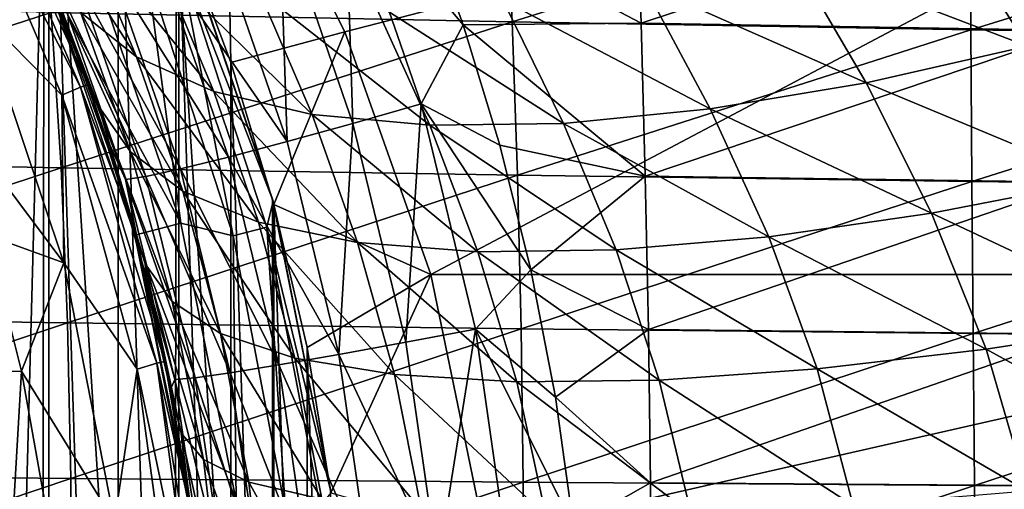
# Model space of a CAD drawing. Header units: metres. Extents: x -31 to 127, y -24 to 31.
# Tile 27 of 67: x 21 to 31, y 3 to 8. Entities that reach past the tile are written whole.
import ezdxf

# ---------------------------------------------------------------- set-up
doc = ezdxf.new("R2010")
doc.units = ezdxf.units.M
doc.layers.add('solid_13_381_041_XXX', color=7, linetype='CONTINUOUS')

msp = doc.modelspace()

# ---------------------------------------------------------------- linework, layer by layer
at = {"layer": 'solid_13_381_041_XXX'}
for points in [[(19.022402, 14.628772, -4), (20.728897, -12.095868, -4), (18.950666, -14.720345, -4)], [(20.770639, 12.024069, -4), (20.728897, -12.095868, -4), (19.022402, 14.628772, -4)], [(20.497093, -0.082362, 115.532135), (20.816034, 11.943295, 115.532135), (19.990934, 13.277484, 115.532135)], [(20.770639, 12.024069, -4), (22.140854, -9.251509, -4), (20.728897, -12.095868, -4)], [(22.16116, 9.205088, -4), (22.140854, -9.251509, -4), (20.770639, 12.024069, -4)], [(20.497093, -0.082362, 115.532135), (20.816002, -11.943326, 115.532135), (20.816034, 11.943295, 115.532135)], [(20.816002, -11.943326, 115.532135), (21.54834, -10.567223, 115.532135), (20.816034, 11.943295, 115.532135)], [(21.54834, -10.567223, 115.532135), (21.54834, 10.567225, 115.532135), (20.816034, 11.943295, 115.532135)], [(35.131618, 10.885698, 116.187302), (22.686037, 10.505085, 116.109634), (23.941031, 7.997251, 116.248863)], [(35.131618, 10.885698, 116.187302), (23.941031, 7.997251, 116.248863), (24.847712, 5.438401, 116.361153)], [(37.55788, 5.437597, 116.470985), (35.131618, 10.885698, 116.187302), (24.847712, 5.438401, 116.361153)], [(22.187971, -9.145625, 115.532135), (22.187971, 9.145627, 115.532135), (21.54834, 10.567225, 115.532135)], [(21.54834, -10.567223, 115.532135), (22.187971, -9.145625, 115.532135), (21.54834, 10.567225, 115.532135)], [(22.686037, 10.505085, 116.109634), (22.187971, 9.145627, 115.532135), (22.737679, 7.676275, 115.532135)], [(23.941031, 7.997251, 116.248863), (22.686037, 10.505085, 116.109634), (22.737679, 7.676275, 115.532135)], [(19.788193, 10.060391, 118.08213), (19.961714, 10.18988, 118.169998), (21.150467, 7.413598, 118.169998)], [(19.961714, 10.18988, 118.169998), (20.683689, 8.856354, 118.382133), (21.233395, 7.442646, 118.382133)], [(21.150467, 7.413598, 118.169998), (19.961714, 10.18988, 118.169998), (21.233395, 7.442646, 118.382133)], [(20.952869, 7.328891, 118.08213), (19.788193, 10.060391, 118.08213), (21.150467, 7.413598, 118.169998)], [(20.082506, 8.215299, 118.08213), (19.788193, 10.060391, 118.08213), (20.952869, 7.328891, 118.08213)], [(20.84288, 8.201351, 146.224792), (25.703979, 8.1053, 146.245865), (25.629982, 9.723948, 146.16571)], [(24.741758, 9.310999, 141.049774), (27.009171, 9.707214, 141.068634), (27.065559, 8.090971, 140.988083)], [(25.629982, 9.723948, 146.16571), (25.703979, 8.1053, 146.245865), (30.531134, 9.624097, 146.167725)], [(31.678143, 9.615313, 141.070953), (27.065559, 8.090971, 140.988083), (27.009171, 9.707214, 141.068634)], [(20.559179, 9.570928, 88.98336), (21.183258, 9.071985, 90.54364), (21.742626, 7.73563, 89.686691)], [(21.152754, 8.207346, 88.031013), (20.559179, 9.570928, 88.98336), (21.742626, 7.73563, 89.686691)], [(25.703979, 8.1053, 146.245865), (30.542135, 8.021161, 146.248016), (30.531134, 9.624097, 146.167725)], [(31.674383, 8.013791, 140.990631), (27.065559, 8.090971, 140.988083), (31.678143, 9.615313, 141.070953)], [(30.531134, 9.624097, 146.167725), (30.542135, 8.021161, 146.248016), (35.440216, 9.534927, 146.152618)], [(23.24905, 9.283735, 140.798172), (23.944599, 9.555555, 141.011139), (24.025677, 7.032745, 140.683517)], [(23.944599, 9.555555, 141.011139), (24.741758, 9.310999, 141.049774), (25.189831, 8.071012, 140.989487)], [(24.743555, 7.238369, 140.896591), (23.944599, 9.555555, 141.011139), (25.189831, 8.071012, 140.989487)], [(24.025677, 7.032745, 140.683517), (23.944599, 9.555555, 141.011139), (24.743555, 7.238369, 140.896591)], [(30.542135, 8.021161, 146.248016), (35.387848, 7.947121, 146.231537), (35.440216, 9.534927, 146.152618)], [(23.24905, 9.283735, 140.798172), (23.332808, 6.84098, 140.312637), (22.576441, 9.029621, 140.42746)], [(23.24905, 9.283735, 140.798172), (24.025677, 7.032745, 140.683517), (23.332808, 6.84098, 140.312637)], [(25.189831, 8.071012, 140.989487), (24.741758, 9.310999, 141.049774), (27.065559, 8.090971, 140.988083)], [(22.16116, 9.205088, -4), (23.171974, -6.249707, -4), (22.140854, -9.251509, -4)], [(23.177975, 6.227423, -4), (22.16116, 9.205088, -4), (22.173109, 9.184402, -1)], [(23.177975, 6.227423, -4), (23.171974, -6.249707, -4), (22.16116, 9.205088, -4)], [(22.190313, 8.785767, -0.500454), (23.18222, 6.211657, -1), (22.173109, 9.184402, -1)], [(23.177975, 6.227423, -4), (22.173109, 9.184402, -1), (23.18222, 6.211657, -1)], [(22.737679, -7.676274, 115.532135), (22.737679, 7.676275, 115.532135), (22.187971, 9.145627, 115.532135)], [(22.187971, -9.145625, 115.532135), (22.737679, -7.676274, 115.532135), (22.187971, 9.145627, 115.532135)], [(28.659328, 8.795362, 97.531952), (30.279541, 9.205205, 98.078491), (31.139957, 7.847566, 97.538742)], [(31.139957, 7.847566, 97.538742), (30.279541, 9.205205, 98.078491), (32.86552, 8.318833, 97.882057)], [(21.183258, 9.071985, 90.54364), (22.009384, 8.685497, 92.046738), (22.55728, 7.369374, 91.280823)], [(21.742626, 7.73563, 89.686691), (21.183258, 9.071985, 90.54364), (22.55728, 7.369374, 91.280823)], [(22.576441, 9.029621, 140.42746), (23.332808, 6.84098, 140.312637), (21.972408, 8.811571, 139.907715)], [(21.233395, 7.442646, 118.382133), (20.683689, 8.856354, 118.382133), (20.944885, 8.219597, 137.063751)], [(20.753422, 8.758, 86.347847), (21.337973, 7.222666, 85.383377), (20.796488, 8.588135, 84.144203)], [(21.678259, 6.733622, 87.164948), (21.337973, 7.222666, 85.383377), (20.753422, 8.758, 86.347847)], [(21.678259, 6.733622, 87.164948), (20.753422, 8.758, 86.347847), (21.152754, 8.207346, 88.031013)], [(22.208988, 5.97863), (21.240276, 8.815618), (20.776873, 8.627142)], [(21.849747, 8.650927, -0.133975), (21.240276, 8.815618), (22.208988, 5.97863)], [(21.972408, 8.811571, 139.907715), (22.712128, 6.67698, 139.792633), (21.477772, 8.644705, 139.267456)], [(22.190313, 8.785767, -0.500454), (21.849747, 8.650927, -0.133975), (22.761703, 5.844213, -0.133975)], [(23.332808, 6.84098, 140.312637), (22.712128, 6.67698, 139.792633), (21.972408, 8.811571, 139.907715)], [(22.190313, 8.785767, -0.500454), (22.761703, 5.844213, -0.133975), (23.116484, 5.935304, -0.500454)], [(22.190313, 8.785767, -0.500454), (23.116484, 5.935304, -0.500454), (23.18222, 6.211657, -1)], [(27.089777, 8.500765, 96.790535), (28.659328, 8.795362, 97.531952), (29.437996, 7.46126, 97.007988)], [(29.437996, 7.46126, 97.007988), (28.659328, 8.795362, 97.531952), (31.139957, 7.847566, 97.538742)], [(20.776873, 8.627142), (21.190752, 7.563201, 83.509468), (21.54389, 6.489284, 82.951721)], [(21.725313, 5.851461), (20.776873, 8.627142), (21.54389, 6.489284, 82.951721)], [(20.776873, 8.627142), (20.796488, 8.588135, 84.144203), (21.190752, 7.563201, 83.509468)], [(22.208988, 5.97863), (20.776873, 8.627142), (21.725313, 5.851461)], [(21.477772, 8.644705, 139.267456), (22.205641, 6.552137, 139.152069), (21.119764, 8.537817, 138.550125)], [(22.712128, 6.67698, 139.792633), (22.205641, 6.552137, 139.152069), (21.477772, 8.644705, 139.267456)], [(22.761703, 5.844213, -0.133975), (21.849747, 8.650927, -0.133975), (22.208988, 5.97863)], [(22.009384, 8.685497, 92.046738), (23.035856, 8.429181, 93.45504), (23.59481, 7.125272, 92.771378)], [(22.55728, 7.369374, 91.280823), (22.009384, 8.685497, 92.046738), (23.59481, 7.125272, 92.771378)], [(21.337973, 7.222666, 85.383377), (21.190752, 7.563201, 83.509468), (20.796488, 8.588135, 84.144203)], [(21.119764, 8.537817, 138.550125), (21.841173, 6.473006, 138.434387), (20.907391, 8.491877, 137.80484)], [(22.205641, 6.552137, 139.152069), (21.841173, 6.473006, 138.434387), (21.119764, 8.537817, 138.550125)], [(20.907391, 8.491877, 137.80484), (21.62763, 6.440188, 137.688736), (20.944885, 8.219597, 137.063751)], [(21.841173, 6.473006, 138.434387), (21.62763, 6.440188, 137.688736), (20.907391, 8.491877, 137.80484)], [(23.035856, 8.429181, 93.45504), (24.244377, 8.31232, 94.733597), (24.835079, 7.012293, 94.118988)], [(23.59481, 7.125272, 92.771378), (23.035856, 8.429181, 93.45504), (24.835079, 7.012293, 94.118988)], [(25.606129, 8.337021, 95.852859), (27.089777, 8.500765, 96.790535), (27.793812, 7.184889, 96.258713)], [(27.793812, 7.184889, 96.258713), (27.089777, 8.500765, 96.790535), (29.437996, 7.46126, 97.007988)], [(15.927601, 8.312386, 146.184204), (16.083744, 6.656693, 146.24585), (20.84288, 8.201351, 146.224792)], [(24.244377, 8.31232, 94.733597), (25.606129, 8.337021, 95.852859), (26.246294, 7.03281, 95.290016)], [(24.835079, 7.012293, 94.118988), (24.244377, 8.31232, 94.733597), (26.246294, 7.03281, 95.290016)], [(26.246294, 7.03281, 95.290016), (25.606129, 8.337021, 95.852859), (27.793812, 7.184889, 96.258713)], [(20.975658, 5.559701, 118.08213), (19.704336, 7.262169, 119.294571), (20.082506, 8.215299, 118.08213)], [(20.975658, 5.559701, 118.08213), (20.082506, 8.215299, 118.08213), (20.952869, 7.328891, 118.08213)], [(21.233395, 7.442646, 118.382133), (20.944885, 8.219597, 137.063751), (21.409052, 6.921164, 136.9879)], [(21.62763, 6.440188, 137.688736), (21.409052, 6.921164, 136.9879), (20.944885, 8.219597, 137.063751)], [(21.152754, 8.207346, 88.031013), (21.742626, 7.73563, 89.686691), (22.229691, 6.315304, 88.917511)], [(21.678259, 6.733622, 87.164948), (21.152754, 8.207346, 88.031013), (22.229691, 6.315304, 88.917511)], [(16.083744, 6.656693, 146.24585), (20.946489, 6.564564, 146.288986), (20.84288, 8.201351, 146.224792)], [(20.84288, 8.201351, 146.224792), (20.946489, 6.564564, 146.288986), (25.703979, 8.1053, 146.245865)], [(20.946489, 6.564564, 146.288986), (25.760811, 6.485848, 146.311432), (25.703979, 8.1053, 146.245865)], [(25.703979, 8.1053, 146.245865), (25.760811, 6.485848, 146.311432), (30.542135, 8.021161, 146.248016)], [(24.743555, 7.238369, 140.896591), (25.189831, 8.071012, 140.989487), (25.576069, 6.800952, 140.936508)], [(25.189831, 8.071012, 140.989487), (27.065559, 8.090971, 140.988083), (27.109961, 6.474078, 140.922195)], [(25.576069, 6.800952, 140.936508), (25.189831, 8.071012, 140.989487), (27.109961, 6.474078, 140.922195)], [(25.760811, 6.485848, 146.311432), (30.554651, 6.417793, 146.31369), (30.542135, 8.021161, 146.248016)], [(31.674383, 8.013791, 140.990631), (27.109961, 6.474078, 140.922195), (27.065559, 8.090971, 140.988083)], [(31.676519, 6.411857, 140.924942), (27.109961, 6.474078, 140.922195), (31.674383, 8.013791, 140.990631)], [(30.542135, 8.021161, 146.248016), (30.554651, 6.417793, 146.31369), (35.387848, 7.947121, 146.231537)], [(23.941031, 7.997251, 116.248863), (22.737679, 7.676275, 115.532135), (23.190828, 6.177848, 115.532135)], [(24.847712, 5.438401, 116.361153), (23.941031, 7.997251, 116.248863), (23.190828, 6.177848, 115.532135)], [(30.554651, 6.417793, 146.31369), (35.355293, 6.358775, 146.296051), (35.387848, 7.947121, 146.231537)], [(29.437996, 7.46126, 97.007988), (31.139957, 7.847566, 97.538742), (31.912523, 6.430895, 97.080734)], [(21.742626, 7.73563, 89.686691), (22.55728, 7.369374, 91.280823), (23.029089, 5.990947, 90.603554)], [(22.229691, 6.315304, 88.917511), (21.742626, 7.73563, 89.686691), (23.029089, 5.990947, 90.603554)], [(23.190828, -6.177847, 115.532135), (23.190828, 6.177848, 115.532135), (22.737679, 7.676275, 115.532135)], [(22.737679, -7.676274, 115.532135), (23.190828, -6.177847, 115.532135), (22.737679, 7.676275, 115.532135)], [(21.834242, 5.549892, 84.560318), (21.54389, 6.489284, 82.951721), (21.190752, 7.563201, 83.509468)], [(21.337973, 7.222666, 85.383377), (21.834242, 5.549892, 84.560318), (21.190752, 7.563201, 83.509468)], [(20.952869, 7.328891, 118.08213), (21.150467, 7.413598, 118.169998), (21.955168, 4.502699, 118.169998)], [(21.150467, 7.413598, 118.169998), (21.233395, 7.442646, 118.382133), (21.6866, 5.995113, 118.382133)], [(21.150467, 7.413598, 118.169998), (21.6866, 5.995113, 118.382133), (22.041246, 4.520335, 118.382133)], [(21.955168, 4.502699, 118.169998), (21.150467, 7.413598, 118.169998), (22.041246, 4.520335, 118.382133)], [(21.6866, 5.995113, 118.382133), (21.233395, 7.442646, 118.382133), (21.409052, 6.921164, 136.9879)], [(27.793812, 7.184889, 96.258713), (29.437996, 7.46126, 97.007988), (30.129145, 6.083067, 96.568542)], [(30.129145, 6.083067, 96.568542), (29.437996, 7.46126, 97.007988), (31.912523, 6.430895, 97.080734)], [(21.749933, 4.43925, 118.08213), (20.952869, 7.328891, 118.08213), (21.955168, 4.502699, 118.169998)], [(20.975658, 5.559701, 118.08213), (20.952869, 7.328891, 118.08213), (21.749933, 4.43925, 118.08213)], [(22.55728, 7.369374, 91.280823), (23.59481, 7.125272, 92.771378), (24.074316, 5.775293, 92.176651)], [(23.029089, 5.990947, 90.603554), (22.55728, 7.369374, 91.280823), (24.074316, 5.775293, 92.176651)], [(20.975658, 5.559701, 118.08213), (20.167664, 5.853664, 119.294571), (19.704336, 7.262169, 119.294571)], [(22.116867, 5.153063, 86.432213), (21.834242, 5.549892, 84.560318), (21.337973, 7.222666, 85.383377)], [(22.116867, 5.153063, 86.432213), (21.337973, 7.222666, 85.383377), (21.678259, 6.733622, 87.164948)], [(24.025677, 7.032745, 140.683517), (24.743555, 7.238369, 140.896591), (24.58424, 4.721899, 140.59816)], [(24.58424, 4.721899, 140.59816), (24.743555, 7.238369, 140.896591), (25.318113, 4.859814, 140.811325)], [(24.743555, 7.238369, 140.896591), (25.576069, 6.800952, 140.936508), (25.902716, 5.485928, 140.891098)], [(25.318113, 4.859814, 140.811325), (24.743555, 7.238369, 140.896591), (25.902716, 5.485928, 140.891098)], [(26.246294, 7.03281, 95.290016), (27.793812, 7.184889, 96.258713), (28.411379, 5.834088, 95.813393)], [(28.411379, 5.834088, 95.813393), (27.793812, 7.184889, 96.258713), (30.129145, 6.083067, 96.568542)], [(23.59481, 7.125272, 92.771378), (24.835079, 7.012293, 94.118988), (25.343431, 5.676369, 93.593056)], [(24.074316, 5.775293, 92.176651), (23.59481, 7.125272, 92.771378), (25.343431, 5.676369, 93.593056)], [(24.025677, 7.032745, 140.683517), (23.876961, 4.593511, 140.227112), (23.332808, 6.84098, 140.312637)], [(24.025677, 7.032745, 140.683517), (24.58424, 4.721899, 140.59816), (23.876961, 4.593511, 140.227112)], [(24.835079, 7.012293, 94.118988), (26.246294, 7.03281, 95.290016), (26.801744, 5.696458, 94.815041)], [(25.343431, 5.676369, 93.593056), (24.835079, 7.012293, 94.118988), (26.801744, 5.696458, 94.815041)], [(26.801744, 5.696458, 94.815041), (26.246294, 7.03281, 95.290016), (28.411379, 5.834088, 95.813393)], [(21.6866, 5.995113, 118.382133), (21.409052, 6.921164, 136.9879), (21.795134, 5.587679, 136.925568)], [(21.62763, 6.440188, 137.688736), (21.795134, 5.587679, 136.925568), (21.409052, 6.921164, 136.9879)], [(23.332808, 6.84098, 140.312637), (23.876961, 4.593511, 140.227112), (22.712128, 6.67698, 139.792633)], [(25.902716, 5.485928, 140.891098), (25.576069, 6.800952, 140.936508), (27.109961, 6.474078, 140.922195)], [(16.083744, 6.656693, 146.24585), (16.190083, 4.997608, 146.293594), (20.946489, 6.564564, 146.288986)], [(21.678259, 6.733622, 87.164948), (22.229691, 6.315304, 88.917511), (22.629972, 4.814612, 88.273262)], [(22.116867, 5.153063, 86.432213), (21.678259, 6.733622, 87.164948), (22.629972, 4.814612, 88.273262)], [(22.712128, 6.67698, 139.792633), (23.24457, 4.483986, 139.706909), (22.205641, 6.552137, 139.152069)], [(23.876961, 4.593511, 140.227112), (23.24457, 4.483986, 139.706909), (22.712128, 6.67698, 139.792633)], [(16.190083, 4.997608, 146.293594), (21.015329, 4.926036, 146.338821), (20.946489, 6.564564, 146.288986)], [(20.946489, 6.564564, 146.288986), (21.015329, 4.926036, 146.338821), (25.760811, 6.485848, 146.311432)], [(22.205641, 6.552137, 139.152069), (22.729908, 4.400944, 139.066071), (21.841173, 6.473006, 138.434387)], [(23.24457, 4.483986, 139.706909), (22.729908, 4.400944, 139.066071), (22.205641, 6.552137, 139.152069)], [(21.015329, 4.926036, 146.338821), (25.800474, 4.865592, 146.362411), (25.760811, 6.485848, 146.311432)], [(21.725313, 5.851461), (21.54389, 6.489284, 82.951721), (21.847296, 5.380121, 82.470062)], [(21.834242, 5.549892, 84.560318), (21.847296, 5.380121, 82.470062), (21.54389, 6.489284, 82.951721)], [(21.841173, 6.473006, 138.434387), (22.361204, 4.348731, 138.348099), (21.62763, 6.440188, 137.688736)], [(21.62763, 6.440188, 137.688736), (22.147261, 4.327683, 137.602142), (21.795134, 5.587679, 136.925568)], [(22.361204, 4.348731, 138.348099), (22.147261, 4.327683, 137.602142), (21.62763, 6.440188, 137.688736)], [(22.729908, 4.400944, 139.066071), (22.361204, 4.348731, 138.348099), (21.841173, 6.473006, 138.434387)], [(25.760811, 6.485848, 146.311432), (25.800474, 4.865592, 146.362411), (30.554651, 6.417793, 146.31369)], [(25.902716, 5.485928, 140.891098), (27.109961, 6.474078, 140.922195), (27.142374, 4.856534, 140.870941)], [(31.676519, 6.411857, 140.924942), (27.142374, 4.856534, 140.870941), (27.109961, 6.474078, 140.922195)], [(25.800474, 4.865592, 146.362411), (30.568676, 4.813993, 146.364761), (30.554651, 6.417793, 146.31369)], [(31.684549, 4.809511, 140.873856), (27.142374, 4.856534, 140.870941), (31.676519, 6.411857, 140.924942)], [(30.129145, 6.083067, 96.568542), (31.912523, 6.430895, 97.080734), (32.56419, 4.937149, 96.709465)], [(30.554651, 6.417793, 146.31369), (30.568676, 4.813993, 146.364761), (35.355293, 6.358775, 146.296051)], [(30.568676, 4.813993, 146.364761), (35.342541, 4.76989, 146.34613), (35.355293, 6.358775, 146.296051)], [(22.229691, 6.315304, 88.917511), (23.029089, 5.990947, 90.603554), (23.412628, 4.553225, 90.042809)], [(22.629972, 4.814612, 88.273262), (22.229691, 6.315304, 88.917511), (23.412628, 4.553225, 90.042809)], [(23.116484, 5.935304, -0.500454), (23.794676, 3.132629, -1), (23.18222, 6.211657, -1)], [(23.787151, 3.167558, -4), (23.171974, -6.249707, -4), (23.177975, 6.227423, -4)], [(23.787151, 3.167558, -4), (23.177975, 6.227423, -4), (23.18222, 6.211657, -1)], [(23.787151, 3.167558, -4), (23.18222, 6.211657, -1), (23.794676, 3.132629, -1)], [(23.541895, -4.665909, 115.532135), (23.541895, 4.66591, 115.532135), (23.190828, 6.177848, 115.532135)], [(24.847712, 5.438401, 116.361153), (23.190828, 6.177848, 115.532135), (23.541895, 4.66591, 115.532135)], [(23.190828, -6.177847, 115.532135), (23.541895, -4.665909, 115.532135), (23.190828, 6.177848, 115.532135)], [(28.411379, 5.834088, 95.813393), (30.129145, 6.083067, 96.568542), (30.706038, 4.648186, 96.217003)], [(30.706038, 4.648186, 96.217003), (30.129145, 6.083067, 96.568542), (32.56419, 4.937149, 96.709465)], [(22.041246, 4.520335, 118.382133), (21.6866, 5.995113, 118.382133), (21.795134, 5.587679, 136.925568)], [(22.79213, 3.048148), (22.208988, 5.97863), (21.725313, 5.851461)], [(22.761703, 5.844213, -0.133975), (22.208988, 5.97863), (22.79213, 3.048148)], [(23.116484, 5.935304, -0.500454), (22.761703, 5.844213, -0.133975), (23.314695, 2.945331, -0.133975)], [(23.029089, 5.990947, 90.603554), (24.074316, 5.775293, 92.176651), (24.462481, 4.38077, 91.690407)], [(23.412628, 4.553225, 90.042809), (23.029089, 5.990947, 90.603554), (24.462481, 4.38077, 91.690407)], [(23.116484, 5.935304, -0.500454), (23.314695, 2.945331, -0.133975), (23.678095, 2.991239, -0.500454)], [(23.116484, 5.935304, -0.500454), (23.678095, 2.991239, -0.500454), (23.794676, 3.132629, -1)], [(20.167664, 5.853664, 119.294571), (20.530445, 4.415976, 119.294571), (20.186083, 4.410349, 128.937637)], [(20.975658, 5.559701, 118.08213), (20.530445, 4.415976, 119.294571), (20.167664, 5.853664, 119.294571)], [(21.725313, 5.851461), (22.091972, 4.265532, 82.075027), (22.275093, 3.17336, 81.776047)], [(22.296036, 2.98267), (21.725313, 5.851461), (22.275093, 3.17336, 81.776047)], [(21.725313, 5.851461), (21.847296, 5.380121, 82.470062), (22.091972, 4.265532, 82.075027)], [(22.79213, 3.048148), (21.725313, 5.851461), (22.296036, 2.98267)], [(23.314695, 2.945331, -0.133975), (22.761703, 5.844213, -0.133975), (22.79213, 3.048148)], [(26.801744, 5.696458, 94.815041), (28.411379, 5.834088, 95.813393), (28.921318, 4.440459, 95.458778)], [(28.921318, 4.440459, 95.458778), (28.411379, 5.834088, 95.813393), (30.706038, 4.648186, 96.217003)], [(24.074316, 5.775293, 92.176651), (25.343431, 5.676369, 93.593056), (25.755974, 4.303735, 93.168358)], [(24.462481, 4.38077, 91.690407), (24.074316, 5.775293, 92.176651), (25.755974, 4.303735, 93.168358)], [(25.343431, 5.676369, 93.593056), (26.801744, 5.696458, 94.815041), (27.255836, 4.324002, 94.435265)], [(25.755974, 4.303735, 93.168358), (25.343431, 5.676369, 93.593056), (27.255836, 4.324002, 94.435265)], [(27.255836, 4.324002, 94.435265), (26.801744, 5.696458, 94.815041), (28.921318, 4.440459, 95.458778)], [(6.541116, 5.541268, 128.937637), (20.445528, 2.969709, 128.937637), (20.604586, 1.499593, 128.937637)], [(6.541116, 5.541268, 128.937637), (20.604586, 1.499593, 128.937637), (20.663256, 0, 128.937637)], [(6.541116, 5.541268, 128.937637), (20.663256, 0, 128.937637), (20.604586, -1.499593, 128.937637)], [(6.541116, 5.541268, 128.937637), (20.604586, -1.499593, 128.937637), (20.445528, -2.969709, 128.937637)], [(21.511757, 2.828188, 118.08213), (20.530445, 4.415976, 119.294571), (20.975658, 5.559701, 118.08213)], [(21.511757, 2.828188, 118.08213), (20.975658, 5.559701, 118.08213), (21.749933, 4.43925, 118.08213)], [(22.041246, 4.520335, 118.382133), (21.795134, 5.587679, 136.925568), (22.100016, 4.223664, 136.877441)], [(22.147261, 4.327683, 137.602142), (22.100016, 4.223664, 136.877441), (21.795134, 5.587679, 136.925568)], [(21.834242, 5.549892, 84.560318), (22.213261, 3.761816, 83.935013), (21.847296, 5.380121, 82.470062)], [(22.447575, 3.483503, 85.878563), (22.213261, 3.761816, 83.935013), (21.834242, 5.549892, 84.560318)], [(22.447575, 3.483503, 85.878563), (21.834242, 5.549892, 84.560318), (22.116867, 5.153063, 86.432213)], [(24.847712, 5.438401, 116.361153), (23.541895, 4.66591, 115.532135), (23.793364, 3.133456, 115.532135)], [(25.418114, 2.681129, 116.432297), (24.847712, 5.438401, 116.361153), (23.793364, 3.133456, 115.532135)], [(37.55788, 5.437597, 116.470985), (24.847712, 5.438401, 116.361153), (25.418114, 2.681129, 116.432297)], [(25.318113, 4.859814, 140.811325), (25.902716, 5.485928, 140.891098), (26.162029, 4.142619, 140.854706)], [(37.55788, 5.437597, 116.470985), (25.418114, 2.681129, 116.432297), (25.610561, -0.000003, 116.46199)], [(37.55788, 5.437597, 116.470985), (25.610561, -0.000003, 116.46199), (37.933144, -0.000014, 116.568024)], [(26.162029, 4.142619, 140.854706), (25.902716, 5.485928, 140.891098), (27.142374, 4.856534, 140.870941)], [(22.213261, 3.761816, 83.935013), (22.091972, 4.265532, 82.075027), (21.847296, 5.380121, 82.470062)], [(22.116867, 5.153063, 86.432213), (22.629972, 4.814612, 88.273262), (22.928146, 3.246946, 87.789574)], [(22.447575, 3.483503, 85.878563), (22.116867, 5.153063, 86.432213), (22.928146, 3.246946, 87.789574)], [(16.190083, 4.997608, 146.293594), (16.246613, 3.33513, 146.327454), (21.015329, 4.926036, 146.338821)], [(16.246613, 3.33513, 146.327454), (21.049398, 3.285766, 146.374313), (21.015329, 4.926036, 146.338821)], [(21.015329, 4.926036, 146.338821), (21.049398, 3.285766, 146.374313), (25.800474, 4.865592, 146.362411)], [(30.706038, 4.648186, 96.217003), (32.56419, 4.937149, 96.709465), (33.05864, 3.357312, 96.432983)], [(21.049398, 3.285766, 146.374313), (25.822971, 3.244532, 146.398804), (25.800474, 4.865592, 146.362411)], [(22.629972, 4.814612, 88.273262), (23.412628, 4.553225, 90.042809), (23.695786, 3.065186, 89.624825)], [(22.928146, 3.246946, 87.789574), (22.629972, 4.814612, 88.273262), (23.695786, 3.065186, 89.624825)], [(24.58424, 4.721899, 140.59816), (25.318113, 4.859814, 140.811325), (24.92091, 2.370997, 140.545563)], [(24.92091, 2.370997, 140.545563), (25.318113, 4.859814, 140.811325), (25.664398, 2.440204, 140.758789)], [(25.318113, 4.859814, 140.811325), (26.162029, 4.142619, 140.854706), (26.35078, 2.77812, 140.82811)], [(25.664398, 2.440204, 140.758789), (25.318113, 4.859814, 140.811325), (26.35078, 2.77812, 140.82811)], [(25.800474, 4.865592, 146.362411), (25.822971, 3.244532, 146.398804), (30.568676, 4.813993, 146.364761)], [(25.822971, 3.244532, 146.398804), (30.584211, 3.209761, 146.40123), (30.568676, 4.813993, 146.364761)], [(26.162029, 4.142619, 140.854706), (27.142374, 4.856534, 140.870941), (27.162798, 3.238339, 140.834351)], [(31.684549, 4.809511, 140.873856), (27.162798, 3.238339, 140.834351), (27.142374, 4.856534, 140.870941)], [(31.698471, 3.206752, 140.837402), (27.162798, 3.238339, 140.834351), (31.684549, 4.809511, 140.873856)], [(30.568676, 4.813993, 146.364761), (30.584211, 3.209761, 146.40123), (35.342541, 4.76989, 146.34613)], [(24.58424, 4.721899, 140.59816), (24.92091, 2.370997, 140.545563), (23.876961, 4.593511, 140.227112)], [(30.584211, 3.209761, 146.40123), (35.349594, 3.180466, 146.38179), (35.342541, 4.76989, 146.34613)], [(23.876961, 4.593511, 140.227112), (24.205013, 2.306641, 140.174408), (23.24457, 4.483986, 139.706909)], [(23.793364, -3.133456, 115.532135), (23.793364, 3.133456, 115.532135), (23.541895, 4.66591, 115.532135)], [(23.541895, -4.665909, 115.532135), (23.793364, -3.133456, 115.532135), (23.541895, 4.66591, 115.532135)], [(24.92091, 2.370997, 140.545563), (24.205013, 2.306641, 140.174408), (23.876961, 4.593511, 140.227112)], [(28.921318, 4.440459, 95.458778), (30.706038, 4.648186, 96.217003), (31.140221, 3.149281, 95.958351)], [(31.140221, 3.149281, 95.958351), (30.706038, 4.648186, 96.217003), (33.05864, 3.357312, 96.432983)], [(21.749933, 4.43925, 118.08213), (21.955168, 4.502699, 118.169998), (22.361204, 1.510039, 118.169998)], [(21.955168, 4.502699, 118.169998), (22.041246, 4.520335, 118.382133), (22.295723, 3.025013, 118.382133)], [(21.955168, 4.502699, 118.169998), (22.295723, 3.025013, 118.382133), (22.448874, 1.515944, 118.382133)], [(22.361204, 1.510039, 118.169998), (21.955168, 4.502699, 118.169998), (22.448874, 1.515944, 118.382133)], [(22.295723, 3.025013, 118.382133), (22.041246, 4.520335, 118.382133), (22.100016, 4.223664, 136.877441)], [(23.24457, 4.483986, 139.706909), (23.565672, 2.251824, 139.654053), (22.729908, 4.400944, 139.066071)], [(24.205013, 2.306641, 140.174408), (23.565672, 2.251824, 139.654053), (23.24457, 4.483986, 139.706909)], [(23.412628, 4.553225, 90.042809), (24.462481, 4.38077, 91.690407), (24.747957, 2.946488, 91.330719)], [(23.695786, 3.065186, 89.624825), (23.412628, 4.553225, 90.042809), (24.747957, 2.946488, 91.330719)], [(20.530445, 4.415976, 119.294571), (20.445528, 2.969709, 128.937637), (20.186083, 4.410349, 128.937637)], [(20.530445, 4.415976, 119.294571), (20.790874, 2.956272, 119.294571), (20.445528, 2.969709, 128.937637)], [(21.511757, 2.828188, 118.08213), (20.790874, 2.956272, 119.294571), (20.530445, 4.415976, 119.294571)], [(21.511757, 2.828188, 118.08213), (21.749933, 4.43925, 118.08213), (22.147306, 1.499096, 118.08213)], [(22.147306, 1.499096, 118.08213), (21.749933, 4.43925, 118.08213), (22.361204, 1.510039, 118.169998)], [(22.729908, 4.400944, 139.066071), (23.046228, 2.210363, 139.013031), (22.361204, 4.348731, 138.348099)], [(23.565672, 2.251824, 139.654053), (23.046228, 2.210363, 139.013031), (22.729908, 4.400944, 139.066071)], [(24.462481, 4.38077, 91.690407), (25.755974, 4.303735, 93.168358), (26.059853, 2.895352, 92.856422)], [(24.747957, 2.946488, 91.330719), (24.462481, 4.38077, 91.690407), (26.059853, 2.895352, 92.856422)], [(27.255836, 4.324002, 94.435265), (28.921318, 4.440459, 95.458778), (29.301926, 2.998862, 95.199539)], [(29.301926, 2.998862, 95.199539), (28.921318, 4.440459, 95.458778), (31.140221, 3.149281, 95.958351)], [(22.213261, 3.761816, 83.935013), (22.275093, 3.17336, 81.776047), (22.091972, 4.265532, 82.075027)], [(22.147261, 4.327683, 137.602142), (22.461138, 2.174155, 137.548691), (22.100016, 4.223664, 136.877441)], [(22.361204, 4.348731, 138.348099), (22.67514, 2.184423, 138.294861), (22.147261, 4.327683, 137.602142)], [(22.67514, 2.184423, 138.294861), (22.461138, 2.174155, 137.548691), (22.147261, 4.327683, 137.602142)], [(23.046228, 2.210363, 139.013031), (22.67514, 2.184423, 138.294861), (22.361204, 4.348731, 138.348099)], [(25.755974, 4.303735, 93.168358), (27.255836, 4.324002, 94.435265), (27.592175, 2.913071, 94.157646)], [(26.059853, 2.895352, 92.856422), (25.755974, 4.303735, 93.168358), (27.592175, 2.913071, 94.157646)], [(27.592175, 2.913071, 94.157646), (27.255836, 4.324002, 94.435265), (29.301926, 2.998862, 95.199539)], [(22.295723, 3.025013, 118.382133), (22.100016, 4.223664, 136.877441), (22.320778, 2.834228, 136.841522)], [(22.461138, 2.174155, 137.548691), (22.320778, 2.834228, 136.841522), (22.100016, 4.223664, 136.877441)], [(26.35078, 2.77812, 140.82811), (26.162029, 4.142619, 140.854706), (27.162798, 3.238339, 140.834351)], [(22.213261, 3.761816, 83.935013), (22.450157, 1.897471, 83.548523), (22.275093, 3.17336, 81.776047)], [(22.652725, 1.754867, 85.537163), (22.450157, 1.897471, 83.548523), (22.213261, 3.761816, 83.935013)], [(22.652725, 1.754867, 85.537163), (22.213261, 3.761816, 83.935013), (22.447575, 3.483503, 85.878563)], [(22.447575, 3.483503, 85.878563), (22.928146, 3.246946, 87.789574), (23.111761, 1.634009, 87.492119)], [(22.652725, 1.754867, 85.537163), (22.447575, 3.483503, 85.878563), (23.111761, 1.634009, 87.492119)], [(16.246613, 3.33513, 146.327454), (16.253338, 1.669261, 146.347427), (21.049398, 3.285766, 146.374313)], [(16.253338, 1.669261, 146.347427), (21.048697, 1.643754, 146.395432), (21.049398, 3.285766, 146.374313)], [(21.049398, 3.285766, 146.374313), (21.048697, 1.643754, 146.395432), (25.822971, 3.244532, 146.398804)], [(21.048697, 1.643754, 146.395432), (25.8283, 1.622668, 146.420593), (25.822971, 3.244532, 146.398804)], [(22.928146, 3.246946, 87.789574), (23.695786, 3.065186, 89.624825), (23.869167, 1.541572, 89.368546)], [(23.111761, 1.634009, 87.492119), (22.928146, 3.246946, 87.789574), (23.869167, 1.541572, 89.368546)], [(25.822971, 3.244532, 146.398804), (25.8283, 1.622668, 146.420593), (30.584211, 3.209761, 146.40123)], [(26.35078, 2.77812, 140.82811), (27.162798, 3.238339, 140.834351), (27.171232, 1.619494, 140.812408)], [(31.698471, 3.206752, 140.837402), (27.171232, 1.619494, 140.812408), (27.162798, 3.238339, 140.834351)], [(22.296036, 2.98267), (22.275093, 3.17336, 81.776047), (22.401909, 2.098692, 81.569939)], [(22.450157, 1.897471, 83.548523), (22.401909, 2.098692, 81.569939), (22.275093, 3.17336, 81.776047)], [(25.8283, 1.622668, 146.420593), (30.601257, 1.605097, 146.423111), (30.584211, 3.209761, 146.40123)], [(31.718288, 1.603582, 140.815567), (27.171232, 1.619494, 140.812408), (31.698471, 3.206752, 140.837402)], [(30.584211, 3.209761, 146.40123), (30.601257, 1.605097, 146.423111), (35.349594, 3.180466, 146.38179)], [(30.601257, 1.605097, 146.423111), (35.376457, 1.590503, 146.40303), (35.349594, 3.180466, 146.38179)]]:
    msp.add_3dface(points, dxfattribs=at)

doc.saveas('drawing.dxf')
